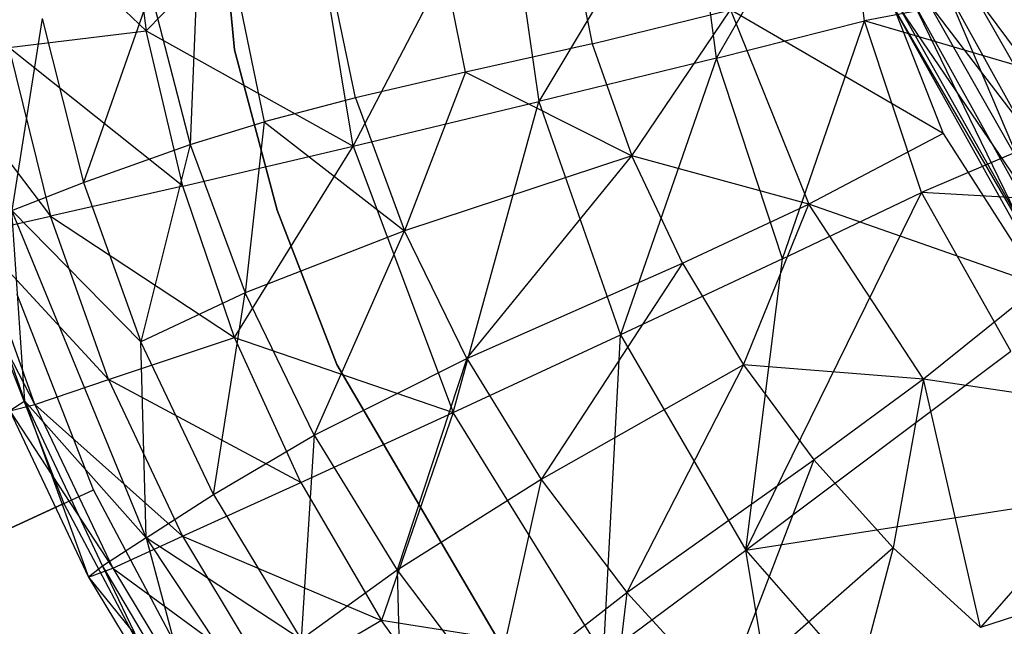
# Model space of a CAD drawing. Extents: x 1.3 to 51.4, y -26.2 to 21.9.
# Tile 10 of 53: x 3.4 to 4.4, y -7.8 to -7.2. Entities that reach past the tile are written whole.
import ezdxf

# ---------------------------------------------------------------- set-up
doc = ezdxf.new("R2010")
doc.units = 0
doc.header["$LTSCALE"] = 2.54
doc.layers.get('0').update_dxf_attribs({"color": 13, "linetype": 'CONTINUOUS'})

# ---------------------------------------------------------------- blocks, each defined once
blk = doc.blocks.new('ARES-205_STL')
at = {"color": 0}
for p, q in [((3.64387, -7.20839, 22.57295), (3.6123, -6.88557, 22.57295)), ((3.6123, -6.88557, 16.37295), (3.64387, -7.20839, 16.37295)), ((3.64387, -7.20839, 22.57295), (3.6123, -6.88557, 22.57295)), ((3.6123, -6.88557, 16.37295), (3.64387, -7.20839, 16.37295)), ((3.94949, -6.97442, 22.31428), (3.99421, -7.20265, 22.31713)), ((3.94949, -6.97442, 22.31428), (3.99421, -7.20265, 22.31713)), ((3.76222, -7.25526, 22.64234), (3.70609, -6.9831, 22.64241)), ((3.76222, -7.25526, 22.64234), (3.70609, -6.9831, 22.64241)), ((3.87025, -7.23038, 22.47487), (3.81929, -6.97854, 22.47335)), ((3.87025, -7.23038, 22.47487), (3.81929, -6.97854, 22.47335)), ((3.61303, -6.98996, 22.81769), (3.60044, -7.30114, 22.99805)), ((3.61303, -6.98996, 22.81769), (3.60044, -7.30114, 22.99805)), ((3.61303, -6.98996, 22.81769), (3.67286, -7.27899, 22.81688)), ((3.61303, -6.98996, 22.81769), (3.67286, -7.27899, 22.81688)), ((4.11631, -7.21641, 27.18078), (4.23828, -7.00519, 27.55417)), ((4.11631, -7.21641, 27.18078), (4.23828, -7.00519, 27.55417)), ((4.26145, -7.18008, 27.55402), (4.23828, -7.00519, 27.55417)), ((4.26145, -7.18008, 27.55402), (4.23828, -7.00519, 27.55417)), ((4.08969, -7.01241, 27.18049), (3.94221, -7.25896, 26.78865)), ((4.08969, -7.01241, 27.18049), (3.94221, -7.25896, 26.78865)), ((4.11631, -7.21641, 27.18078), (4.08969, -7.01241, 27.18049)), ((4.11631, -7.21641, 27.18078), (4.08969, -7.01241, 27.18049)), ((3.76015, -7.30279, 26.38048), (3.90727, -7.02062, 26.788)), ((3.76015, -7.30279, 26.38048), (3.90727, -7.02062, 26.788)), ((3.90727, -7.02062, 26.788), (3.94221, -7.25896, 26.78865)), ((3.90727, -7.02062, 26.788), (3.94221, -7.25896, 26.78865)), ((3.53655, -7.03451, 25.95853), (3.55712, -7.18966, 25.95875)), ((3.53655, -7.03451, 25.95853), (3.55712, -7.18966, 25.95875)), ((3.71443, -7.02851, 26.3798), (3.55712, -7.18966, 25.95875)), ((3.71443, -7.02851, 26.3798), (3.55712, -7.18966, 25.95875)), ((3.76015, -7.30279, 26.38048), (3.71443, -7.02851, 26.3798)), ((3.76015, -7.30279, 26.38048), (3.71443, -7.02851, 26.3798)), ((3.39874, -7.03764, 25.52709), (3.55712, -7.18966, 25.95875)), ((3.39874, -7.03764, 25.52709), (3.55712, -7.18966, 25.95875)), ((4.27408, -7.12571, 22.04127), (4.33831, -7.29025, 22.04127)), ((4.47772, -7.13873, 28.24591), (4.26145, -7.18008, 27.55402)), ((4.47772, -7.13873, 28.24591), (4.26145, -7.18008, 27.55402)), ((3.5616, -7.15117, 22.99845), (3.49569, -7.33835, 23.38037)), ((3.5616, -7.15117, 22.99845), (3.49569, -7.33835, 23.38037)), ((3.5616, -7.15117, 22.99845), (3.60044, -7.30114, 22.99805)), ((3.5616, -7.15117, 22.99845), (3.60044, -7.30114, 22.99805)), ((4.34049, -7.14709, 15.19146), (4.46814, -7.44802, 15.20842)), ((4.34049, -7.14709, 15.19146), (4.46814, -7.44802, 15.20842)), ((4.34049, -7.14709, 15.19146), (4.49342, -7.42412, 15.17576)), ((4.34049, -7.14709, 14.94146), (4.46814, -7.44802, 14.95842)), ((4.34049, -7.14709, 14.94146), (4.46814, -7.44802, 14.95842)), ((4.34049, -7.14709, 14.94146), (4.49342, -7.42412, 14.92576)), ((4.34049, -7.14709, 14.69146), (4.46814, -7.44802, 14.70842)), ((4.34049, -7.14709, 14.69146), (4.46814, -7.44802, 14.70842)), ((4.34049, -7.14709, 14.69146), (4.49342, -7.42412, 14.67576)), ((4.34049, -7.14709, 14.44146), (4.46814, -7.44802, 14.45842)), ((4.34049, -7.14709, 14.44146), (4.46814, -7.44802, 14.45842)), ((4.34049, -7.14709, 14.44146), (4.49342, -7.42412, 14.42576)), ((4.34049, -7.14709, 14.19146), (4.46814, -7.44802, 14.20842)), ((4.34049, -7.14709, 14.19146), (4.46814, -7.44802, 14.20842)), ((4.34049, -7.14709, 14.19146), (4.49342, -7.42412, 14.17576)), ((4.34049, -7.14709, 13.94146), (4.46814, -7.44802, 13.95842)), ((4.34049, -7.14709, 13.94146), (4.46814, -7.44802, 13.95842)), ((4.34049, -7.14709, 13.94146), (4.49342, -7.42412, 13.92576)), ((4.34049, -7.14709, 13.69146), (4.46814, -7.44802, 13.70842)), ((4.34049, -7.14709, 13.69146), (4.46814, -7.44802, 13.70842)), ((4.34049, -7.14709, 13.69146), (4.49342, -7.42412, 13.67576)), ((4.34049, -7.14709, 13.44146), (4.46814, -7.44802, 13.45842)), ((4.34049, -7.14709, 13.44146), (4.46814, -7.44802, 13.45842)), ((4.34049, -7.14709, 13.44146), (4.49342, -7.42412, 13.42576)), ((4.34049, -7.14709, 15.19146), (4.49342, -7.42412, 15.17576)), ((4.34049, -7.14709, 14.94146), (4.49342, -7.42412, 14.92576)), ((4.34049, -7.14709, 14.69146), (4.49342, -7.42412, 14.67576)), ((4.34049, -7.14709, 14.44146), (4.49342, -7.42412, 14.42576)), ((4.34049, -7.14709, 14.19146), (4.49342, -7.42412, 14.17576)), ((4.34049, -7.14709, 13.94146), (4.49342, -7.42412, 13.92576)), ((4.34049, -7.14709, 13.69146), (4.49342, -7.42412, 13.67576)), ((4.34049, -7.14709, 13.44146), (4.49342, -7.42412, 13.42576)), ((4.34049, -7.14709, 15.44146), (4.46814, -7.44802, 15.45842)), ((4.34049, -7.14709, 15.44146), (4.46814, -7.44802, 15.45842)), ((4.34049, -7.14709, 15.44146), (4.49342, -7.42412, 15.42576)), ((4.34049, -7.14709, 15.44146), (4.49342, -7.42412, 15.42576)), ((4.3663, -7.15026, 15.3986), (4.54617, -7.39388, 15.38873)), ((4.3663, -7.15026, 15.3986), (4.54617, -7.39388, 15.38873)), ((4.3663, -7.15026, 15.3986), (4.51847, -7.41716, 15.3829)), ((4.3663, -7.15026, 15.1486), (4.54617, -7.39388, 15.13873)), ((4.3663, -7.15026, 15.1486), (4.54617, -7.39388, 15.13873)), ((4.3663, -7.15026, 15.1486), (4.51847, -7.41716, 15.1329)), ((4.3663, -7.15026, 14.8986), (4.54617, -7.39388, 14.88873)), ((4.3663, -7.15026, 14.8986), (4.54617, -7.39388, 14.88873)), ((4.3663, -7.15026, 14.8986), (4.51847, -7.41716, 14.8829)), ((4.3663, -7.15026, 14.6486), (4.54617, -7.39388, 14.63873)), ((4.3663, -7.15026, 14.6486), (4.54617, -7.39388, 14.63873)), ((4.3663, -7.15026, 14.6486), (4.51847, -7.41716, 14.6329)), ((4.3663, -7.15026, 14.3986), (4.54617, -7.39388, 14.38873)), ((4.3663, -7.15026, 14.3986), (4.54617, -7.39388, 14.38873)), ((4.3663, -7.15026, 14.3986), (4.51847, -7.41716, 14.3829)), ((4.3663, -7.15026, 14.1486), (4.54617, -7.39388, 14.13873)), ((4.3663, -7.15026, 14.1486), (4.54617, -7.39388, 14.13873)), ((4.3663, -7.15026, 14.1486), (4.51847, -7.41716, 14.1329)), ((4.3663, -7.15026, 13.8986), (4.54617, -7.39388, 13.88873)), ((4.3663, -7.15026, 13.8986), (4.54617, -7.39388, 13.88873)), ((4.3663, -7.15026, 13.8986), (4.51847, -7.41716, 13.8829)), ((4.3663, -7.15026, 13.6486), (4.54617, -7.39388, 13.63873)), ((4.3663, -7.15026, 13.6486), (4.54617, -7.39388, 13.63873)), ((4.3663, -7.15026, 13.6486), (4.51847, -7.41716, 13.6329)), ((4.3663, -7.15026, 15.3986), (4.51847, -7.41716, 15.3829)), ((4.3663, -7.15026, 15.1486), (4.51847, -7.41716, 15.1329)), ((4.3663, -7.15026, 14.8986), (4.51847, -7.41716, 14.8829)), ((4.3663, -7.15026, 14.6486), (4.51847, -7.41716, 14.6329)), ((4.3663, -7.15026, 14.3986), (4.51847, -7.41716, 14.3829)), ((4.3663, -7.15026, 14.1486), (4.51847, -7.41716, 14.1329)), ((4.3663, -7.15026, 13.8986), (4.51847, -7.41716, 13.8829)), ((4.3663, -7.15026, 13.6486), (4.51847, -7.41716, 13.6329)), ((4.3663, -7.15026, 15.6486), (4.54617, -7.39388, 15.63873)), ((4.3663, -7.15026, 15.6486), (4.54617, -7.39388, 15.63873)), ((4.3663, -7.15026, 15.6486), (4.51847, -7.41716, 15.6329)), ((4.3663, -7.15026, 15.6486), (4.51847, -7.41716, 15.6329)), ((4.30799, -7.15947, 15.22412), (4.45506, -7.4627, 15.25847)), ((4.30799, -7.15947, 15.22412), (4.45506, -7.4627, 15.25847)), ((4.30799, -7.15947, 15.22412), (4.46814, -7.44802, 15.20842)), ((4.30799, -7.15947, 14.97412), (4.45506, -7.4627, 15.00847)), ((4.30799, -7.15947, 14.97412), (4.45506, -7.4627, 15.00847)), ((4.30799, -7.15947, 14.97412), (4.46814, -7.44802, 14.95842)), ((4.30799, -7.15947, 14.72412), (4.45506, -7.4627, 14.75847)), ((4.30799, -7.15947, 14.72412), (4.45506, -7.4627, 14.75847)), ((4.30799, -7.15947, 14.72412), (4.46814, -7.44802, 14.70842)), ((4.30799, -7.15947, 14.47412), (4.45506, -7.4627, 14.50847)), ((4.30799, -7.15947, 14.47412), (4.45506, -7.4627, 14.50847)), ((4.30799, -7.15947, 14.47412), (4.46814, -7.44802, 14.45842)), ((4.30799, -7.15947, 14.22412), (4.45506, -7.4627, 14.25847)), ((4.30799, -7.15947, 14.22412), (4.45506, -7.4627, 14.25847)), ((4.30799, -7.15947, 14.22412), (4.46814, -7.44802, 14.20842)), ((4.30799, -7.15947, 13.97412), (4.45506, -7.4627, 14.00847)), ((4.30799, -7.15947, 13.97412), (4.45506, -7.4627, 14.00847)), ((4.30799, -7.15947, 13.97412), (4.46814, -7.44802, 13.95842)), ((4.30799, -7.15947, 13.72412), (4.45506, -7.4627, 13.75847)), ((4.30799, -7.15947, 13.72412), (4.45506, -7.4627, 13.75847)), ((4.30799, -7.15947, 13.72412), (4.46814, -7.44802, 13.70842)), ((4.30799, -7.15947, 13.47412), (4.45506, -7.4627, 13.50847)), ((4.30799, -7.15947, 13.47412), (4.45506, -7.4627, 13.50847)), ((4.30799, -7.15947, 13.47412), (4.46814, -7.44802, 13.45842)), ((4.30799, -7.15947, 15.22412), (4.46814, -7.44802, 15.20842)), ((4.30799, -7.15947, 14.97412), (4.46814, -7.44802, 14.95842)), ((4.30799, -7.15947, 14.72412), (4.46814, -7.44802, 14.70842)), ((4.30799, -7.15947, 14.47412), (4.46814, -7.44802, 14.45842)), ((4.30799, -7.15947, 14.22412), (4.46814, -7.44802, 14.20842)), ((4.30799, -7.15947, 13.97412), (4.46814, -7.44802, 13.95842)), ((4.30799, -7.15947, 13.72412), (4.46814, -7.44802, 13.70842)), ((4.30799, -7.15947, 13.47412), (4.46814, -7.44802, 13.45842)), ((4.30799, -7.15947, 15.47412), (4.45506, -7.4627, 15.50847)), ((4.30799, -7.15947, 15.47412), (4.45506, -7.4627, 15.50847)), ((4.30799, -7.15947, 15.47412), (4.46814, -7.44802, 15.45842)), ((4.30799, -7.15947, 15.47412), (4.46814, -7.44802, 15.45842)), ((3.99421, -7.20265, 22.31713), (4.12998, -7.1693, 22.17204)), ((3.99421, -7.20265, 22.31713), (4.12998, -7.1693, 22.17204)), ((4.03331, -7.31224, 22.31846), (4.12998, -7.1693, 22.17204)), ((4.03331, -7.31224, 22.31846), (4.12998, -7.1693, 22.17204)), ((4.12998, -7.1693, 22.17204), (4.2067, -7.35962, 22.17439)), ((4.33831, -7.29025, 22.04127), (4.12998, -7.1693, 22.17204)), ((4.33831, -7.29025, 22.04127), (4.12998, -7.1693, 22.17204)), ((4.12998, -7.1693, 22.17204), (4.2067, -7.35962, 22.17439)), ((4.29029, -7.16802, 15.27417), (4.46123, -7.46119, 15.31254)), ((4.29029, -7.16802, 15.27417), (4.46123, -7.46119, 15.31254)), ((4.29029, -7.16802, 15.27417), (4.45506, -7.4627, 15.25847)), ((4.29029, -7.16802, 15.02417), (4.46123, -7.46119, 15.06254)), ((4.29029, -7.16802, 15.02417), (4.46123, -7.46119, 15.06254)), ((4.29029, -7.16802, 15.02417), (4.45506, -7.4627, 15.00847)), ((4.29029, -7.16802, 14.77417), (4.46123, -7.46119, 14.81254)), ((4.29029, -7.16802, 14.77417), (4.46123, -7.46119, 14.81254)), ((4.29029, -7.16802, 14.77417), (4.45506, -7.4627, 14.75847)), ((4.29029, -7.16802, 14.52417), (4.46123, -7.46119, 14.56254)), ((4.29029, -7.16802, 14.52417), (4.46123, -7.46119, 14.56254)), ((4.29029, -7.16802, 14.52417), (4.45506, -7.4627, 14.50847)), ((4.29029, -7.16802, 14.27417), (4.46123, -7.46119, 14.31254)), ((4.29029, -7.16802, 14.27417), (4.46123, -7.46119, 14.31254)), ((4.29029, -7.16802, 14.27417), (4.45506, -7.4627, 14.25847)), ((4.29029, -7.16802, 14.02417), (4.46123, -7.46119, 14.06254)), ((4.29029, -7.16802, 14.02417), (4.46123, -7.46119, 14.06254)), ((4.29029, -7.16802, 14.02417), (4.45506, -7.4627, 14.00847)), ((4.29029, -7.16802, 13.77417), (4.46123, -7.46119, 13.81254)), ((4.29029, -7.16802, 13.77417), (4.46123, -7.46119, 13.81254)), ((4.29029, -7.16802, 13.77417), (4.45506, -7.4627, 13.75847)), ((4.29029, -7.16802, 13.52417), (4.46123, -7.46119, 13.56254)), ((4.29029, -7.16802, 13.52417), (4.46123, -7.46119, 13.56254)), ((4.29029, -7.16802, 13.52417), (4.45506, -7.4627, 13.50847)), ((4.29029, -7.16802, 15.27417), (4.45506, -7.4627, 15.25847)), ((4.29029, -7.16802, 15.02417), (4.45506, -7.4627, 15.00847)), ((4.29029, -7.16802, 14.77417), (4.45506, -7.4627, 14.75847)), ((4.29029, -7.16802, 14.52417), (4.45506, -7.4627, 14.50847)), ((4.29029, -7.16802, 14.27417), (4.45506, -7.4627, 14.25847)), ((4.29029, -7.16802, 14.02417), (4.45506, -7.4627, 14.00847)), ((4.29029, -7.16802, 13.77417), (4.45506, -7.4627, 13.75847)), ((4.29029, -7.16802, 13.52417), (4.45506, -7.4627, 13.50847)), ((4.29029, -7.16802, 15.52417), (4.46123, -7.46119, 15.56254)), ((4.29029, -7.16802, 15.52417), (4.46123, -7.46119, 15.56254)), ((4.29029, -7.16802, 15.52417), (4.45506, -7.4627, 15.50847)), ((4.29029, -7.16802, 15.52417), (4.45506, -7.4627, 15.50847)), ((4.29656, -7.169, 15.32824), (4.48406, -7.44472, 15.35616)), ((4.29656, -7.169, 15.32824), (4.48406, -7.44472, 15.35616)), ((4.29656, -7.169, 15.32824), (4.46123, -7.46119, 15.31254)), ((4.29656, -7.169, 15.07824), (4.48406, -7.44472, 15.10616)), ((4.29656, -7.169, 15.07824), (4.48406, -7.44472, 15.10616)), ((4.29656, -7.169, 15.07824), (4.46123, -7.46119, 15.06254)), ((4.29656, -7.169, 14.82824), (4.48406, -7.44472, 14.85616)), ((4.29656, -7.169, 14.82824), (4.48406, -7.44472, 14.85616)), ((4.29656, -7.169, 14.82824), (4.46123, -7.46119, 14.81254)), ((4.29656, -7.169, 14.57824), (4.48406, -7.44472, 14.60616)), ((4.29656, -7.169, 14.57824), (4.48406, -7.44472, 14.60616)), ((4.29656, -7.169, 14.57824), (4.46123, -7.46119, 14.56254)), ((4.29656, -7.169, 14.32824), (4.48406, -7.44472, 14.35616)), ((4.29656, -7.169, 14.32824), (4.48406, -7.44472, 14.35616)), ((4.29656, -7.169, 14.32824), (4.46123, -7.46119, 14.31254)), ((4.29656, -7.169, 14.07824), (4.48406, -7.44472, 14.10616)), ((4.29656, -7.169, 14.07824), (4.48406, -7.44472, 14.10616)), ((4.29656, -7.169, 14.07824), (4.46123, -7.46119, 14.06254)), ((4.29656, -7.169, 13.82824), (4.48406, -7.44472, 13.85616)), ((4.29656, -7.169, 13.82824), (4.48406, -7.44472, 13.85616)), ((4.29656, -7.169, 13.82824), (4.46123, -7.46119, 13.81254)), ((4.29656, -7.169, 13.57824), (4.48406, -7.44472, 13.60616)), ((4.29656, -7.169, 13.57824), (4.48406, -7.44472, 13.60616)), ((4.29656, -7.169, 13.57824), (4.46123, -7.46119, 13.56254)), ((4.29656, -7.169, 15.32824), (4.46123, -7.46119, 15.31254)), ((4.29656, -7.169, 15.07824), (4.46123, -7.46119, 15.06254)), ((4.29656, -7.169, 14.82824), (4.46123, -7.46119, 14.81254)), ((4.29656, -7.169, 14.57824), (4.46123, -7.46119, 14.56254)), ((4.29656, -7.169, 14.32824), (4.46123, -7.46119, 14.31254)), ((4.29656, -7.169, 14.07824), (4.46123, -7.46119, 14.06254)), ((4.29656, -7.169, 13.82824), (4.46123, -7.46119, 13.81254)), ((4.29656, -7.169, 13.57824), (4.46123, -7.46119, 13.56254)), ((4.29656, -7.169, 15.57824), (4.48406, -7.44472, 15.60616)), ((4.29656, -7.169, 15.57824), (4.48406, -7.44472, 15.60616)), ((4.29656, -7.169, 15.57824), (4.46123, -7.46119, 15.56254)), ((4.29656, -7.169, 15.57824), (4.46123, -7.46119, 15.56254)), ((4.32396, -7.16253, 15.37186), (4.51847, -7.41716, 15.3829)), ((4.32396, -7.16253, 15.37186), (4.51847, -7.41716, 15.3829)), ((4.32396, -7.16253, 15.37186), (4.48406, -7.44472, 15.35616)), ((4.32396, -7.16253, 15.12186), (4.51847, -7.41716, 15.1329)), ((4.32396, -7.16253, 15.12186), (4.51847, -7.41716, 15.1329)), ((4.32396, -7.16253, 15.12186), (4.48406, -7.44472, 15.10616)), ((4.32396, -7.16253, 14.87186), (4.51847, -7.41716, 14.8829)), ((4.32396, -7.16253, 14.87186), (4.51847, -7.41716, 14.8829)), ((4.32396, -7.16253, 14.87186), (4.48406, -7.44472, 14.85616)), ((4.32396, -7.16253, 14.62186), (4.51847, -7.41716, 14.6329)), ((4.32396, -7.16253, 14.62186), (4.51847, -7.41716, 14.6329)), ((4.32396, -7.16253, 14.62186), (4.48406, -7.44472, 14.60616)), ((4.32396, -7.16253, 14.37186), (4.51847, -7.41716, 14.3829)), ((4.32396, -7.16253, 14.37186), (4.51847, -7.41716, 14.3829)), ((4.32396, -7.16253, 14.37186), (4.48406, -7.44472, 14.35616)), ((4.32396, -7.16253, 14.12186), (4.51847, -7.41716, 14.1329)), ((4.32396, -7.16253, 14.12186), (4.51847, -7.41716, 14.1329)), ((4.32396, -7.16253, 14.12186), (4.48406, -7.44472, 14.10616)), ((4.32396, -7.16253, 13.87186), (4.51847, -7.41716, 13.8829)), ((4.32396, -7.16253, 13.87186), (4.51847, -7.41716, 13.8829)), ((4.32396, -7.16253, 13.87186), (4.48406, -7.44472, 13.85616)), ((4.32396, -7.16253, 13.62186), (4.51847, -7.41716, 13.6329)), ((4.32396, -7.16253, 13.62186), (4.51847, -7.41716, 13.6329)), ((4.32396, -7.16253, 13.62186), (4.48406, -7.44472, 13.60616)), ((4.32396, -7.16253, 15.37186), (4.48406, -7.44472, 15.35616)), ((4.32396, -7.16253, 15.12186), (4.48406, -7.44472, 15.10616)), ((4.32396, -7.16253, 14.87186), (4.48406, -7.44472, 14.85616)), ((4.32396, -7.16253, 14.62186), (4.48406, -7.44472, 14.60616)), ((4.32396, -7.16253, 14.37186), (4.48406, -7.44472, 14.35616)), ((4.32396, -7.16253, 14.12186), (4.48406, -7.44472, 14.10616)), ((4.32396, -7.16253, 13.87186), (4.48406, -7.44472, 13.85616)), ((4.32396, -7.16253, 13.62186), (4.48406, -7.44472, 13.60616)), ((4.32396, -7.16253, 15.62186), (4.51847, -7.41716, 15.6329)), ((4.32396, -7.16253, 15.62186), (4.51847, -7.41716, 15.6329)), ((4.32396, -7.16253, 15.62186), (4.48406, -7.44472, 15.60616)), ((4.32396, -7.16253, 15.62186), (4.48406, -7.44472, 15.60616)), ((3.45527, -7.1776, 23.38041), (3.4256, -7.36572, 23.78824)), ((3.45527, -7.1776, 23.38041), (3.4256, -7.36572, 23.78824)), ((3.45527, -7.1776, 23.38041), (3.49569, -7.33835, 23.38037)), ((3.45527, -7.1776, 23.38041), (3.49569, -7.33835, 23.38037)), ((4.11631, -7.21641, 27.18078), (4.26145, -7.18008, 27.55402)), ((4.11631, -7.21641, 27.18078), (4.26145, -7.18008, 27.55402)), ((4.18084, -7.41325, 27.18105), (4.26145, -7.18008, 27.55402)), ((4.18084, -7.41325, 27.18105), (4.26145, -7.18008, 27.55402)), ((4.31717, -7.34826, 27.55388), (4.26145, -7.18008, 27.55402)), ((4.52772, -7.25808, 28.24589), (4.26145, -7.18008, 27.55402)), ((4.31717, -7.34826, 27.55388), (4.26145, -7.18008, 27.55402)), ((4.52772, -7.25808, 28.24589), (4.26145, -7.18008, 27.55402)), ((3.42264, -7.20623, 25.52707), (3.55712, -7.18966, 25.95875)), ((3.42264, -7.20623, 25.52707), (3.55712, -7.18966, 25.95875)), ((3.55712, -7.18966, 25.95875), (3.76015, -7.30279, 26.38048)), ((3.593, -7.34203, 25.95896), (3.55712, -7.18966, 25.95875)), ((3.593, -7.34203, 25.95896), (3.55712, -7.18966, 25.95875)), ((3.55712, -7.18966, 25.95875), (3.76015, -7.30279, 26.38048)), ((3.593, -7.34203, 25.95896), (3.42264, -7.20623, 25.52707)), ((3.42264, -7.20623, 25.52707), (3.46335, -7.37144, 25.52705)), ((3.42264, -7.20623, 25.52707), (3.46335, -7.37144, 25.52705)), ((3.593, -7.34203, 25.95896), (3.42264, -7.20623, 25.52707)), ((3.68563, -7.36534, 22.57295), (3.64387, -7.20839, 22.57295)), ((3.64387, -7.20839, 22.57295), (3.64387, -7.20839, 16.37295)), ((3.64387, -7.20839, 16.37295), (3.68563, -7.36534, 16.37295)), ((3.64387, -7.20839, 22.57295), (3.64387, -7.20839, 16.37295)), ((3.68563, -7.36534, 22.57295), (3.64387, -7.20839, 22.57295)), ((3.64387, -7.20839, 16.37295), (3.68563, -7.36534, 16.37295)), ((3.99421, -7.20265, 22.31713), (3.87025, -7.23038, 22.47487)), ((3.99421, -7.20265, 22.31713), (3.87025, -7.23038, 22.47487)), ((3.99421, -7.20265, 22.31713), (4.03331, -7.31224, 22.31846)), ((3.99421, -7.20265, 22.31713), (4.03331, -7.31224, 22.31846)), ((3.34504, -7.21537, 25.08916), (3.46335, -7.37144, 25.52705)), ((3.34504, -7.21537, 25.08916), (3.46335, -7.37144, 25.52705)), ((4.11631, -7.21641, 27.18078), (3.94221, -7.25896, 26.78865)), ((4.11631, -7.21641, 27.18078), (3.94221, -7.25896, 26.78865)), ((4.11631, -7.21641, 27.18078), (4.02198, -7.48772, 26.78923)), ((4.11631, -7.21641, 27.18078), (4.02198, -7.48772, 26.78923)), ((4.18084, -7.41325, 27.18105), (4.11631, -7.21641, 27.18078)), ((4.18084, -7.41325, 27.18105), (4.11631, -7.21641, 27.18078)), ((3.87025, -7.23038, 22.47487), (3.76222, -7.25526, 22.64234)), ((3.87025, -7.23038, 22.47487), (3.76222, -7.25526, 22.64234)), ((3.87025, -7.23038, 22.47487), (3.81049, -7.38581, 22.64231)), ((3.87025, -7.23038, 22.47487), (3.81049, -7.38581, 22.64231)), ((3.87025, -7.23038, 22.47487), (4.03331, -7.31224, 22.31846)), ((3.87025, -7.23038, 22.47487), (4.03331, -7.31224, 22.31846)), ((3.76222, -7.25526, 22.64234), (3.67286, -7.27899, 22.81688)), ((3.76222, -7.25526, 22.64234), (3.67286, -7.27899, 22.81688)), ((3.76222, -7.25526, 22.64234), (3.81049, -7.38581, 22.64231)), ((3.76222, -7.25526, 22.64234), (3.81049, -7.38581, 22.64231)), ((4.52772, -7.25808, 28.24589), (4.31717, -7.34826, 27.55388)), ((4.52772, -7.25808, 28.24589), (4.31717, -7.34826, 27.55388)), ((3.76015, -7.30279, 26.38048), (3.94221, -7.25896, 26.78865)), ((3.76015, -7.30279, 26.38048), (3.94221, -7.25896, 26.78865)), ((3.8582, -7.56386, 26.3811), (3.94221, -7.25896, 26.78865)), ((3.8582, -7.56386, 26.3811), (3.94221, -7.25896, 26.78865)), ((3.94221, -7.25896, 26.78865), (4.02198, -7.48772, 26.78923)), ((3.94221, -7.25896, 26.78865), (4.02198, -7.48772, 26.78923)), ((3.60044, -7.30114, 22.99805), (3.67286, -7.27899, 22.81688)), ((3.60044, -7.30114, 22.99805), (3.67286, -7.27899, 22.81688)), ((3.67286, -7.27899, 22.81688), (3.65408, -7.44662, 22.99766)), ((3.67286, -7.27899, 22.81688), (3.65408, -7.44662, 22.99766)), ((3.67286, -7.27899, 22.81688), (3.81049, -7.38581, 22.64231)), ((3.67286, -7.27899, 22.81688), (3.81049, -7.38581, 22.64231)), ((4.33831, -7.29025, 22.04127), (4.2067, -7.35962, 22.17439)), ((4.33831, -7.29025, 22.04127), (4.2067, -7.35962, 22.17439)), ((4.33831, -7.29025, 22.04127), (4.43352, -7.43901, 22.04127)), ((3.49569, -7.33835, 23.38037), (3.60044, -7.30114, 22.99805)), ((3.49569, -7.33835, 23.38037), (3.60044, -7.30114, 22.99805)), ((3.60044, -7.30114, 22.99805), (3.55189, -7.49442, 23.38034)), ((3.60044, -7.30114, 22.99805), (3.55189, -7.49442, 23.38034)), ((3.593, -7.34203, 25.95896), (3.76015, -7.30279, 26.38048)), ((3.593, -7.34203, 25.95896), (3.76015, -7.30279, 26.38048)), ((3.60044, -7.30114, 22.99805), (3.65408, -7.44662, 22.99766)), ((3.60044, -7.30114, 22.99805), (3.65408, -7.44662, 22.99766)), ((3.64371, -7.49014, 25.95916), (3.76015, -7.30279, 26.38048)), ((3.64371, -7.49014, 25.95916), (3.76015, -7.30279, 26.38048)), ((3.76015, -7.30279, 26.38048), (3.8582, -7.56386, 26.3811)), ((3.76015, -7.30279, 26.38048), (3.8582, -7.56386, 26.3811)), ((4.03331, -7.31224, 22.31846), (3.81049, -7.38581, 22.64231)), ((4.03331, -7.31224, 22.31846), (3.81049, -7.38581, 22.64231)), ((3.87142, -7.51092, 22.64228), (4.03331, -7.31224, 22.31846)), ((3.87142, -7.51092, 22.64228), (4.03331, -7.31224, 22.31846)), ((4.2067, -7.35962, 22.17439), (4.03331, -7.31224, 22.31846)), ((4.08298, -7.41735, 22.31969), (4.03331, -7.31224, 22.31846)), ((4.2067, -7.35962, 22.17439), (4.03331, -7.31224, 22.31846)), ((4.08298, -7.41735, 22.31969), (4.03331, -7.31224, 22.31846)), ((3.4256, -7.36572, 23.78824), (3.49569, -7.33835, 23.38037)), ((3.4256, -7.36572, 23.78824), (3.49569, -7.33835, 23.38037)), ((3.593, -7.34203, 25.95896), (3.46335, -7.37144, 25.52705)), ((3.593, -7.34203, 25.95896), (3.46335, -7.37144, 25.52705)), ((3.49569, -7.33835, 23.38037), (3.55189, -7.49442, 23.38034)), ((3.49569, -7.33835, 23.38037), (3.55189, -7.49442, 23.38034)), ((3.64371, -7.49014, 25.95916), (3.593, -7.34203, 25.95896)), ((3.64371, -7.49014, 25.95916), (3.593, -7.34203, 25.95896)), ((4.14498, -7.69861, 26.78972), (4.31717, -7.34826, 27.55388)), ((4.14498, -7.69861, 26.78972), (4.31717, -7.34826, 27.55388)), ((4.18084, -7.41325, 27.18105), (4.31717, -7.34826, 27.55388)), ((4.18084, -7.41325, 27.18105), (4.31717, -7.34826, 27.55388)), ((4.40471, -7.50367, 27.55377), (4.31717, -7.34826, 27.55388)), ((4.60029, -7.36456, 28.24586), (4.31717, -7.34826, 27.55388)), ((4.40471, -7.50367, 27.55377), (4.31717, -7.34826, 27.55388)), ((4.60029, -7.36456, 28.24586), (4.31717, -7.34826, 27.55388)), ((4.08298, -7.41735, 22.31969), (4.2067, -7.35962, 22.17439)), ((4.08298, -7.41735, 22.31969), (4.2067, -7.35962, 22.17439)), ((4.14272, -7.51696, 22.32083), (4.2067, -7.35962, 22.17439)), ((4.14272, -7.51696, 22.32083), (4.2067, -7.35962, 22.17439)), ((4.43352, -7.43901, 22.04127), (4.2067, -7.35962, 22.17439)), ((4.43352, -7.43901, 22.04127), (4.2067, -7.35962, 22.17439)), ((4.31903, -7.53101, 22.17638), (4.2067, -7.35962, 22.17439)), ((4.31903, -7.53101, 22.17638), (4.2067, -7.35962, 22.17439)), ((3.38806, -7.38832, 25.08892), (3.46335, -7.37144, 25.52705)), ((3.38806, -7.38832, 25.08892), (3.46335, -7.37144, 25.52705)), ((3.55189, -7.49442, 23.38034), (3.4256, -7.36572, 23.78824)), ((3.55712, -7.68657, 23.78811), (3.4256, -7.36572, 23.78824)), ((3.55189, -7.49442, 23.38034), (3.4256, -7.36572, 23.78824)), ((3.55712, -7.68657, 23.78811), (3.4256, -7.36572, 23.78824)), ((3.43834, -7.5526, 24.21352), (3.4256, -7.36572, 23.78824)), ((3.43834, -7.5526, 24.21352), (3.4256, -7.36572, 23.78824)), ((3.46335, -7.37144, 25.52705), (3.64371, -7.49014, 25.95916)), ((3.52028, -7.5316, 25.52703), (3.46335, -7.37144, 25.52705)), ((3.52028, -7.5316, 25.52703), (3.46335, -7.37144, 25.52705)), ((3.46335, -7.37144, 25.52705), (3.64371, -7.49014, 25.95916)), ((3.68563, -7.36534, 16.37295), (3.68563, -7.36534, 22.57295)), ((3.68563, -7.36534, 16.37295), (3.68563, -7.36534, 22.57295)), ((3.68563, -7.36534, 16.37295), (3.74411, -7.51687, 16.37295)), ((3.74411, -7.51687, 22.57295), (3.68563, -7.36534, 22.57295)), ((3.74411, -7.51687, 22.57295), (3.68563, -7.36534, 22.57295)), ((3.68563, -7.36534, 16.37295), (3.74411, -7.51687, 16.37295)), ((3.44806, -7.55585, 25.08869), (3.36309, -7.39207, 24.64929)), ((3.44806, -7.55585, 25.08869), (3.36309, -7.39207, 24.64929)), ((3.43834, -7.5526, 24.21352), (3.37882, -7.38397, 24.21378)), ((3.43834, -7.5526, 24.21352), (3.37882, -7.38397, 24.21378)), ((3.44806, -7.55585, 25.08869), (3.38806, -7.38832, 25.08892)), ((3.44806, -7.55585, 25.08869), (3.38806, -7.38832, 25.08892)), ((3.52028, -7.5316, 25.52703), (3.38806, -7.38832, 25.08892)), ((3.52028, -7.5316, 25.52703), (3.38806, -7.38832, 25.08892)), ((3.81049, -7.38581, 22.64231), (3.65408, -7.44662, 22.99766)), ((3.81049, -7.38581, 22.64231), (3.65408, -7.44662, 22.99766)), ((3.72187, -7.58615, 22.99731), (3.81049, -7.38581, 22.64231)), ((3.72187, -7.58615, 22.99731), (3.81049, -7.38581, 22.64231)), ((3.87142, -7.51092, 22.64228), (3.81049, -7.38581, 22.64231)), ((3.87142, -7.51092, 22.64228), (3.81049, -7.38581, 22.64231)), ((3.87142, -7.51092, 22.64228), (4.08298, -7.41735, 22.31969)), ((3.87142, -7.51092, 22.64228), (4.08298, -7.41735, 22.31969)), ((4.08298, -7.41735, 22.31969), (3.94436, -7.62938, 22.64225)), ((4.08298, -7.41735, 22.31969), (3.94436, -7.62938, 22.64225)), ((4.18084, -7.41325, 27.18105), (4.02198, -7.48772, 26.78923)), ((4.18084, -7.41325, 27.18105), (4.02198, -7.48772, 26.78923)), ((4.08298, -7.41735, 22.31969), (4.14272, -7.51696, 22.32083)), ((4.08298, -7.41735, 22.31969), (4.14272, -7.51696, 22.32083)), ((4.14498, -7.69861, 26.78972), (4.18084, -7.41325, 27.18105)), ((4.14498, -7.69861, 26.78972), (4.18084, -7.41325, 27.18105)), ((4.43352, -7.43901, 22.04127), (4.31903, -7.53101, 22.17638)), ((4.43352, -7.43901, 22.04127), (4.31903, -7.53101, 22.17638)), ((3.5055, -7.63969, 16.37295), (3.4307, -7.44818, 16.37295)), ((3.5055, -7.63969, 16.37295), (3.4307, -7.44818, 16.37295)), ((3.65408, -7.44662, 22.99766), (3.55189, -7.49442, 23.38034)), ((3.65408, -7.44662, 22.99766), (3.55189, -7.49442, 23.38034)), ((3.62324, -7.64425, 23.3803), (3.65408, -7.44662, 22.99766)), ((3.62324, -7.64425, 23.3803), (3.65408, -7.44662, 22.99766)), ((3.72187, -7.58615, 22.99731), (3.65408, -7.44662, 22.99766)), ((3.72187, -7.58615, 22.99731), (3.65408, -7.44662, 22.99766)), ((3.40031, -7.45805, 16.29295), (3.47646, -7.65303, 16.29295)), ((3.40031, -7.45805, 16.29295), (3.47646, -7.65303, 16.29295)), ((3.8582, -7.56386, 26.3811), (4.02198, -7.48772, 26.78923)), ((3.8582, -7.56386, 26.3811), (4.02198, -7.48772, 26.78923)), ((4.0056, -7.80186, 26.38162), (4.02198, -7.48772, 26.78923)), ((4.0056, -7.80186, 26.38162), (4.02198, -7.48772, 26.78923)), ((4.02198, -7.48772, 26.78923), (4.14498, -7.69861, 26.78972)), ((4.02198, -7.48772, 26.78923), (4.14498, -7.69861, 26.78972)), ((3.52028, -7.5316, 25.52703), (3.64371, -7.49014, 25.95916)), ((3.52028, -7.5316, 25.52703), (3.64371, -7.49014, 25.95916)), ((3.62324, -7.64425, 23.3803), (3.55189, -7.49442, 23.38034)), ((3.62324, -7.64425, 23.3803), (3.55189, -7.49442, 23.38034)), ((3.55712, -7.68657, 23.78811), (3.55189, -7.49442, 23.38034)), ((3.55712, -7.68657, 23.78811), (3.55189, -7.49442, 23.38034)), ((3.70881, -7.63249, 25.95935), (3.64371, -7.49014, 25.95916)), ((3.64371, -7.49014, 25.95916), (3.8582, -7.56386, 26.3811)), ((3.64371, -7.49014, 25.95916), (3.8582, -7.56386, 26.3811)), ((3.70881, -7.63249, 25.95935), (3.64371, -7.49014, 25.95916)), ((4.14498, -7.69861, 26.78972), (4.40471, -7.50367, 27.55377)), ((4.14498, -7.69861, 26.78972), (4.40471, -7.50367, 27.55377)), ((3.72187, -7.58615, 22.99731), (3.87142, -7.51092, 22.64228)), ((3.72187, -7.58615, 22.99731), (3.87142, -7.51092, 22.64228)), ((3.74411, -7.51687, 22.57295), (3.74411, -7.51687, 16.37295)), ((3.90831, -7.79659, 22.57295), (3.74411, -7.51687, 22.57295)), ((3.74411, -7.51687, 22.57295), (3.74411, -7.51687, 16.37295)), ((3.74411, -7.51687, 16.37295), (3.90831, -7.79659, 16.37295)), ((3.90831, -7.79659, 22.57295), (3.74411, -7.51687, 22.57295)), ((3.74411, -7.51687, 16.37295), (3.90831, -7.79659, 16.37295)), ((3.87142, -7.51092, 22.64228), (3.8031, -7.71839, 22.99698)), ((3.87142, -7.51092, 22.64228), (3.8031, -7.71839, 22.99698)), ((3.87142, -7.51092, 22.64228), (3.94436, -7.62938, 22.64225)), ((3.87142, -7.51092, 22.64228), (3.94436, -7.62938, 22.64225)), ((4.14272, -7.51696, 22.32083), (3.94436, -7.62938, 22.64225)), ((4.14272, -7.51696, 22.32083), (3.94436, -7.62938, 22.64225)), ((4.14272, -7.51696, 22.32083), (4.02843, -7.74024, 22.64222)), ((4.14272, -7.51696, 22.32083), (4.02843, -7.74024, 22.64222)), ((4.31903, -7.53101, 22.17638), (4.14272, -7.51696, 22.32083)), ((4.14272, -7.51696, 22.32083), (4.21181, -7.61022, 22.32185)), ((4.14272, -7.51696, 22.32083), (4.21181, -7.61022, 22.32185)), ((4.31903, -7.53101, 22.17638), (4.14272, -7.51696, 22.32083)), ((3.44806, -7.55585, 25.08869), (3.52028, -7.5316, 25.52703)), ((3.44806, -7.55585, 25.08869), (3.52028, -7.5316, 25.52703)), ((3.70881, -7.63249, 25.95935), (3.52028, -7.5316, 25.52703)), ((3.52028, -7.5316, 25.52703), (3.59281, -7.68506, 25.52701)), ((3.52028, -7.5316, 25.52703), (3.59281, -7.68506, 25.52701)), ((3.70881, -7.63249, 25.95935), (3.52028, -7.5316, 25.52703)), ((4.31903, -7.53101, 22.17638), (4.21181, -7.61022, 22.32185)), ((4.31903, -7.53101, 22.17638), (4.21181, -7.61022, 22.32185)), ((4.31903, -7.53101, 22.17638), (4.28949, -7.69637, 22.32275)), ((4.31903, -7.53101, 22.17638), (4.28949, -7.69637, 22.32275)), ((4.55582, -7.56635, 22.04127), (4.31903, -7.53101, 22.17638)), ((4.55582, -7.56635, 22.04127), (4.31903, -7.53101, 22.17638)), ((4.375, -7.77461, 22.32352), (4.31903, -7.53101, 22.17638)), ((4.375, -7.77461, 22.32352), (4.31903, -7.53101, 22.17638)), ((3.43834, -7.5526, 24.21352), (3.42364, -7.56221, 24.64897)), ((3.43834, -7.5526, 24.21352), (3.42364, -7.56221, 24.64897)), ((3.42364, -7.56221, 24.64897), (3.44806, -7.55585, 25.08869)), ((3.42364, -7.56221, 24.64897), (3.44806, -7.55585, 25.08869)), ((3.55712, -7.68657, 23.78811), (3.43834, -7.5526, 24.21352)), ((3.43834, -7.5526, 24.21352), (3.50074, -7.72518, 24.64868)), ((3.43834, -7.5526, 24.21352), (3.50074, -7.72518, 24.64868)), ((3.43834, -7.5526, 24.21352), (3.51422, -7.71432, 24.21328)), ((3.43834, -7.5526, 24.21352), (3.51422, -7.71432, 24.21328)), ((3.55712, -7.68657, 23.78811), (3.43834, -7.5526, 24.21352)), ((3.44806, -7.55585, 25.08869), (3.59281, -7.68506, 25.52701)), ((3.44806, -7.55585, 25.08869), (3.59281, -7.68506, 25.52701)), ((3.44806, -7.55585, 25.08869), (3.52439, -7.71621, 25.08848)), ((3.44806, -7.55585, 25.08869), (3.52439, -7.71621, 25.08848)), ((3.42364, -7.56221, 24.64897), (3.52439, -7.71621, 25.08848)), ((3.42364, -7.56221, 24.64897), (3.52439, -7.71621, 25.08848)), ((3.42364, -7.56221, 24.64897), (3.50074, -7.72518, 24.64868)), ((3.42364, -7.56221, 24.64897), (3.50074, -7.72518, 24.64868)), ((3.70881, -7.63249, 25.95935), (3.8582, -7.56386, 26.3811)), ((3.70881, -7.63249, 25.95935), (3.8582, -7.56386, 26.3811)), ((3.8582, -7.56386, 26.3811), (3.78772, -7.76767, 25.95952)), ((3.8582, -7.56386, 26.3811), (3.78772, -7.76767, 25.95952)), ((4.0056, -7.80186, 26.38162), (3.8582, -7.56386, 26.3811)), ((4.0056, -7.80186, 26.38162), (3.8582, -7.56386, 26.3811)), ((4.55582, -7.56635, 22.04127), (4.375, -7.77461, 22.32352)), ((4.55582, -7.56635, 22.04127), (4.375, -7.77461, 22.32352)), ((3.62324, -7.64425, 23.3803), (3.72187, -7.58615, 22.99731)), ((3.62324, -7.64425, 23.3803), (3.72187, -7.58615, 22.99731)), ((3.72187, -7.58615, 22.99731), (3.70904, -7.78639, 23.38027)), ((3.72187, -7.58615, 22.99731), (3.70904, -7.78639, 23.38027)), ((3.72187, -7.58615, 22.99731), (3.8031, -7.71839, 22.99698)), ((3.72187, -7.58615, 22.99731), (3.8031, -7.71839, 22.99698)), ((4.02843, -7.74024, 22.64222), (4.21181, -7.61022, 22.32185)), ((4.02843, -7.74024, 22.64222), (4.21181, -7.61022, 22.32185)), ((4.21181, -7.61022, 22.32185), (4.12268, -7.84261, 22.6422)), ((4.21181, -7.61022, 22.32185), (4.12268, -7.84261, 22.6422)), ((4.21181, -7.61022, 22.32185), (4.28949, -7.69637, 22.32275)), ((4.21181, -7.61022, 22.32185), (4.28949, -7.69637, 22.32275)), ((3.59281, -7.68506, 25.52701), (3.70881, -7.63249, 25.95935)), ((3.59281, -7.68506, 25.52701), (3.70881, -7.63249, 25.95935)), ((3.70881, -7.63249, 25.95935), (3.78772, -7.76767, 25.95952)), ((3.70881, -7.63249, 25.95935), (3.78772, -7.76767, 25.95952)), ((3.94436, -7.62938, 22.64225), (3.8031, -7.71839, 22.99698)), ((3.94436, -7.62938, 22.64225), (3.8031, -7.71839, 22.99698)), ((3.94436, -7.62938, 22.64225), (3.89681, -7.84224, 22.99668)), ((3.94436, -7.62938, 22.64225), (3.89681, -7.84224, 22.99668)), ((3.94436, -7.62938, 22.64225), (4.02843, -7.74024, 22.64222)), ((3.94436, -7.62938, 22.64225), (4.02843, -7.74024, 22.64222)), ((3.35536, -7.70864, 16.52072), (3.5055, -7.63969, 16.37295)), ((3.35536, -7.70864, 16.52072), (3.5055, -7.63969, 16.37295)), ((3.60202, -7.82123, 16.37295), (3.5055, -7.63969, 16.37295)), ((3.60202, -7.82123, 16.37295), (3.5055, -7.63969, 16.37295)), ((3.55712, -7.68657, 23.78811), (3.62324, -7.64425, 23.3803)), ((3.55712, -7.68657, 23.78811), (3.62324, -7.64425, 23.3803)), ((3.62324, -7.64425, 23.3803), (3.70904, -7.78639, 23.38027)), ((3.62324, -7.64425, 23.3803), (3.70904, -7.78639, 23.38027)), ((4.14498, -7.69861, 26.78972), (4.52185, -7.6402, 27.55368)), ((4.14498, -7.69861, 26.78972), (4.52185, -7.6402, 27.55368)), ((3.47646, -7.65303, 16.29295), (3.21743, -7.77199, 16.54164)), ((3.47646, -7.65303, 16.29295), (3.21743, -7.77199, 16.54164)), ((3.47646, -7.65303, 16.29295), (3.57473, -7.83785, 16.29295)), ((3.47646, -7.65303, 16.29295), (3.57473, -7.83785, 16.29295)), ((4.70066, -7.66722, 22.04127), (4.375, -7.77461, 22.32352)), ((4.70066, -7.66722, 22.04127), (4.375, -7.77461, 22.32352)), ((3.55712, -7.68657, 23.78811), (3.51422, -7.71432, 24.21328)), ((3.55712, -7.68657, 23.78811), (3.51422, -7.71432, 24.21328)), ((3.52439, -7.71621, 25.08848), (3.59281, -7.68506, 25.52701)), ((3.52439, -7.71621, 25.08848), (3.59281, -7.68506, 25.52701)), ((3.70904, -7.78639, 23.38027), (3.55712, -7.68657, 23.78811)), ((3.55712, -7.68657, 23.78811), (3.60573, -7.8675, 24.21305)), ((3.55712, -7.68657, 23.78811), (3.60573, -7.8675, 24.21305)), ((3.55712, -7.68657, 23.78811), (3.74898, -7.97533, 23.78801)), ((3.55712, -7.68657, 23.78811), (3.74898, -7.97533, 23.78801)), ((3.70904, -7.78639, 23.38027), (3.55712, -7.68657, 23.78811)), ((3.59281, -7.68506, 25.52701), (3.78772, -7.76767, 25.95952)), ((3.59281, -7.68506, 25.52701), (3.78772, -7.76767, 25.95952)), ((3.59281, -7.68506, 25.52701), (3.68027, -7.83022, 25.52699)), ((3.59281, -7.68506, 25.52701), (3.68027, -7.83022, 25.52699)), ((4.0056, -7.80186, 26.38162), (4.14498, -7.69861, 26.78972)), ((4.0056, -7.80186, 26.38162), (4.14498, -7.69861, 26.78972)), ((4.28949, -7.69637, 22.32275), (4.12268, -7.84261, 22.6422)), ((4.28949, -7.69637, 22.32275), (4.12268, -7.84261, 22.6422)), ((4.14498, -7.69861, 26.78972), (4.30742, -7.88368, 26.7901)), ((4.19678, -8.00789, 26.38202), (4.14498, -7.69861, 26.78972)), ((4.19678, -8.00789, 26.38202), (4.14498, -7.69861, 26.78972)), ((4.14498, -7.69861, 26.78972), (4.30742, -7.88368, 26.7901)), ((4.28949, -7.69637, 22.32275), (4.22616, -7.93562, 22.64218)), ((4.28949, -7.69637, 22.32275), (4.22616, -7.93562, 22.64218)), ((4.375, -7.77461, 22.32352), (4.28949, -7.69637, 22.32275)), ((4.375, -7.77461, 22.32352), (4.28949, -7.69637, 22.32275)), ((3.51422, -7.71432, 24.21328), (3.50074, -7.72518, 24.64868)), ((3.51422, -7.71432, 24.21328), (3.50074, -7.72518, 24.64868)), ((3.50074, -7.72518, 24.64868), (3.52439, -7.71621, 25.08848)), ((3.50074, -7.72518, 24.64868), (3.52439, -7.71621, 25.08848)), ((3.51422, -7.71432, 24.21328), (3.59363, -7.87928, 24.64841)), ((3.51422, -7.71432, 24.21328), (3.59363, -7.87928, 24.64841)), ((3.51422, -7.71432, 24.21328), (3.60573, -7.8675, 24.21305)), ((3.51422, -7.71432, 24.21328), (3.60573, -7.8675, 24.21305)), ((3.52439, -7.71621, 25.08848), (3.68027, -7.83022, 25.52699)), ((3.52439, -7.71621, 25.08848), (3.68027, -7.83022, 25.52699)), ((3.52439, -7.71621, 25.08848), (3.6163, -7.86773, 25.08828)), ((3.52439, -7.71621, 25.08848), (3.6163, -7.86773, 25.08828)), ((3.8031, -7.71839, 22.99698), (3.70904, -7.78639, 23.38027)), ((3.8031, -7.71839, 22.99698), (3.70904, -7.78639, 23.38027)), ((3.8031, -7.71839, 22.99698), (3.8083, -7.91963, 23.38024)), ((3.8031, -7.71839, 22.99698), (3.8083, -7.91963, 23.38024)), ((3.8031, -7.71839, 22.99698), (3.89681, -7.84224, 22.99668)), ((3.8031, -7.71839, 22.99698), (3.89681, -7.84224, 22.99668)), ((3.50074, -7.72518, 24.64868), (3.6163, -7.86773, 25.08828)), ((3.50074, -7.72518, 24.64868), (3.6163, -7.86773, 25.08828)), ((3.50074, -7.72518, 24.64868), (3.59363, -7.87928, 24.64841)), ((3.50074, -7.72518, 24.64868), (3.59363, -7.87928, 24.64841)), ((3.89681, -7.84224, 22.99668), (4.02843, -7.74024, 22.64222)), ((3.89681, -7.84224, 22.99668), (4.02843, -7.74024, 22.64222)), ((4.02843, -7.74024, 22.64222), (4.00195, -7.95672, 22.99642)), ((4.02843, -7.74024, 22.64222), (4.00195, -7.95672, 22.99642)), ((4.02843, -7.74024, 22.64222), (4.12268, -7.84261, 22.6422)), ((4.02843, -7.74024, 22.64222), (4.12268, -7.84261, 22.6422)), ((3.78772, -7.76767, 25.95952), (3.68027, -7.83022, 25.52699)), ((3.78772, -7.76767, 25.95952), (3.68027, -7.83022, 25.52699)), ((3.87953, -7.89444, 25.95967), (3.78772, -7.76767, 25.95952)), ((3.87953, -7.89444, 25.95967), (3.78772, -7.76767, 25.95952)), ((4.0056, -7.80186, 26.38162), (3.78772, -7.76767, 25.95952)), ((4.0056, -7.80186, 26.38162), (3.78772, -7.76767, 25.95952))]:
    blk.add_line(p, q, dxfattribs=at)

msp = doc.modelspace()

# ---------------------------------------------------------------- block references
at = {"color": 0}
msp.add_blockref('ARES-205_STL', (0, 0), dxfattribs=at)

doc.saveas('drawing.dxf')
